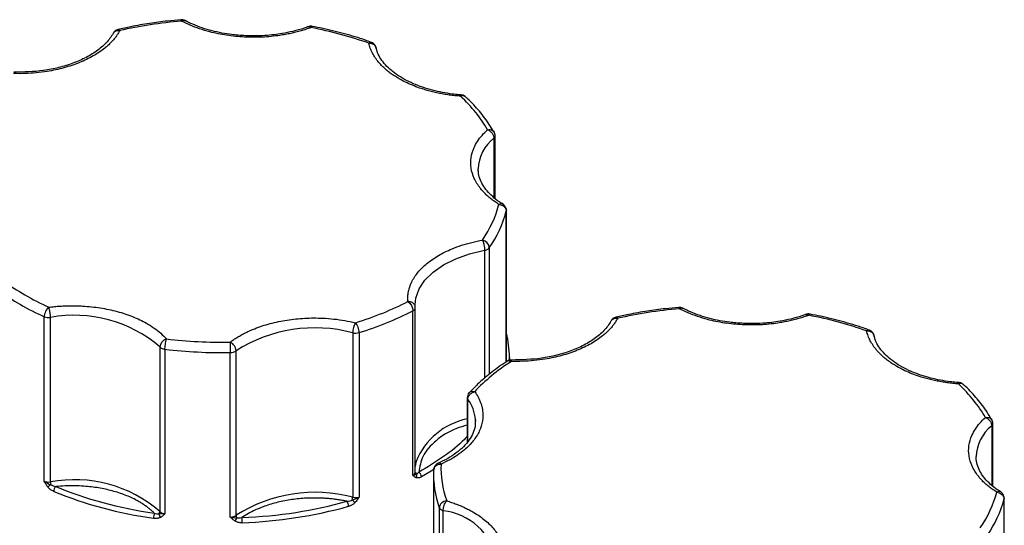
# Model space of a CAD drawing. Header units: inches. Extents: x 0.5 to 22.6, y 0.5 to 16.5.
# Tile 19 of 20: x 19.221 to 20.543, y 14.455 to 15.133. Entities that reach past the tile are written whole.
import ezdxf

# ---------------------------------------------------------------- set-up
doc = ezdxf.new("R2010")
doc.units = ezdxf.units.IN
doc.header["$LTSCALE"] = 2
doc.header["$MEASUREMENT"] = 0

msp = doc.modelspace()

# ---------------------------------------------------------------- linework, layer by layer
for p, q in [((19.8579, 14.9739), (19.8579, 14.8942)), ((19.8595, 14.893), (19.8595, 14.977)), ((19.837, 14.9302), (19.8369, 14.9326)), ((19.8746, 14.6738), (19.8746, 14.876)), ((19.8747, 14.6739), (19.8747, 14.8768)), ((19.8455, 14.8235), (19.8455, 14.6519)), ((19.8518, 14.8269), (19.8518, 14.6574)), ((19.7525, 14.7469), (19.7524, 14.7505)), ((19.7492, 14.5218), (19.7492, 14.7423)), ((19.7525, 14.7469), (19.7525, 14.7466)), ((19.7525, 14.5261), (19.7525, 14.7466)), ((19.2544, 14.514), (19.2544, 14.7345)), ((19.2628, 14.5129), (19.2628, 14.7334)), ((19.6684, 14.7129), (19.6684, 14.4924)), ((19.677, 14.7131), (19.677, 14.4927)), ((19.4097, 14.6938), (19.4097, 14.4734)), ((19.4165, 14.6908), (19.4165, 14.4704)), ((19.5042, 14.4659), (19.5042, 14.6864)), ((19.5119, 14.4682), (19.5119, 14.6887)), ((19.8787, 14.6759), (19.8787, 14.6799)), ((19.8222, 14.6259), (19.8222, 14.5661)), ((19.823, 14.567), (19.823, 14.6237)), ((19.8332, 14.5964), (19.8332, 14.5942)), ((20.5277, 14.5072), (20.5277, 14.5913)), ((20.5261, 14.5882), (20.5261, 14.5085)), ((20.5052, 14.5445), (20.5051, 14.5468)), ((19.7769, 14.5228), (19.7769, 14.1799)), ((20.5428, 14.2697), (20.5428, 14.4902)), ((20.5429, 14.2706), (20.5429, 14.4911)), ((19.7848, 14.2578), (19.7848, 14.4783)), ((19.79, 14.2538), (19.79, 14.4743))]:
    msp.add_line(p, q)
at = {"flags": 128}
for points in [[(19.8747, 14.8768), (19.8747, 14.8766), (19.8746, 14.876)], [(19.7524, 14.7505), (19.7533, 14.7594), (19.7576, 14.7717), (19.7654, 14.7835), (19.7763, 14.7943), (19.7902, 14.804), (19.8067, 14.8122), (19.8253, 14.8188), (19.8455, 14.8235)], [(19.8787, 14.6799), (19.8787, 14.6779), (19.8786, 14.6746)], [(19.7536, 14.5404), (19.7533, 14.539), (19.7525, 14.5337)], [(19.7786, 14.5304), (19.7739, 14.5275), (19.7608, 14.5199)], [(20.5429, 14.491), (20.5429, 14.4909), (20.5428, 14.4902)]]:
    msp.add_lwpolyline(points, dxfattribs=at)
for centre, radius, start, end in [((19.8924, 14.9304), 0.0556, 128.4223, 177.7121), ((19.8553, 14.9772), 0.00421, 308.5087, 357.4304), ((19.7241, 14.916), 0.1557, 325.0895, 345.1136), ((19.8444, 14.8331), 0.0097, 276.4793, 319.8956), ((19.4036, 15.0647), 0.3624, 234.3111, 245.6943), ((19.2951, 14.5609), 0.1755, 49.256, 100.611), ((19.5417, 15.1517), 0.459, 287.1489, 296.8704), ((19.7473, 14.7472), 0.00522, 290.4646, 353.689), ((19.2606, 14.7491), 0.0159, 246.9599, 278.0107), ((19.6178, 14.5221), 0.1974, 75.141, 122.4451), ((19.6723, 14.729), 0.0166, 256.6265, 286.6907), ((19.7477, 14.6798), 0.1311, 0.0768, 14.2924), ((19.4151, 14.6988), 0.00735, 222.6419, 240.7341), ((19.4179, 14.7041), 0.0134, 241.3079, 264.1813), ((19.4936, 15.3465), 0.6602, 263.2951, 270.9222), ((19.5045, 14.6998), 0.0134, 269.0358, 303.9182), ((19.8259, 14.626), 0.00376, 180.945, 217.4259), ((19.7834, 14.5933), 0.0498, 3.5015, 37.4895), ((19.8405, 14.5056), 0.0936, 101.2675, 158.1605), ((20.5235, 14.5914), 0.00421, 308.5087, 357.4304), ((20.5606, 14.5446), 0.0556, 128.4223, 177.7121), ((19.7473, 14.5267), 0.00522, 290.4646, 353.689), ((19.7562, 14.5265), 0.00366, 185.6152, 232.804), ((19.7487, 14.5212), 0.00574, 331.6604, 24.4093), ((19.753, 14.5195), 0.00781, 2.4706, 56.2904), ((19.9091, 14.523), 0.1322, 177.4493, 199.7861), ((19.2606, 14.5286), 0.0159, 246.9599, 278.0107), ((19.2951, 14.3404), 0.1755, 49.256, 100.611), ((19.2874, 14.5132), 0.0245, 180.6025, 189.243), ((19.326, 14.4291), 0.1019, 128.1341, 130.9243), ((19.2761, 14.5), 0.009, 132.2532, 178.4536), ((19.4753, 15.0068), 0.5476, 247.6562, 262.2108), ((19.6178, 14.3016), 0.1974, 75.141, 122.4451), ((19.6513, 14.4802), 0.0116, 0.6428, 35.7943), ((19.6546, 14.4927), 0.0138, 343.6589, 358.936), ((19.722, 14.5414), 0.0755, 224.2139, 228.0908), ((19.6723, 14.5086), 0.0166, 256.6265, 286.6907), ((20.3924, 14.5302), 0.1557, 325.0895, 345.1136), ((19.4215, 14.4642), 0.0204, 160.2414, 179.9206), ((19.4044, 14.4736), 0.0053, 319.1965, 357.7484), ((19.4173, 14.4814), 0.0111, 226.5503, 266.2341), ((19.4976, 15.0761), 0.6183, 272.0834, 285.5027), ((19.7901, 14.4805), 0.00584, 202.9787, 242.992), ((19.7932, 14.4854), 0.0116, 240.4659, 253.794), ((19.7807, 14.3921), 0.0827, 12.0928, 83.5527), ((19.4176, 14.4713), 0.00927, 187.4178, 219.8783), ((19.5045, 14.4793), 0.0134, 269.0358, 303.9182), ((19.5016, 14.4685), 0.0121, 317.4555, 342.3992), ((19.5181, 14.4684), 0.00622, 182.1351, 215.4476), ((19.4495, 14.4582), 0.0706, 359.9897, 5.6487)]:
    msp.add_arc(centre, radius, start, end)
for points, knots in [([(19.4379, 15.1326), (19.4319, 15.1321), (19.4177, 15.1308), (19.3952, 15.1277), (19.3731, 15.1239), (19.3593, 15.1208), (19.3537, 15.1195)], [0, 0, 0, 0, 0.208943, 0.492283, 0.794975, 1, 1, 1, 1]), ([(19.4434, 15.1315), (19.4434, 15.1315), (19.4426, 15.1321), (19.4407, 15.1327), (19.4388, 15.1326), (19.4379, 15.1326)], [0, 0, 0, 0, 0.011303, 0.530757, 1, 1, 1, 1]), ([(19.4387, 15.1309), (19.4385, 15.1316), (19.4382, 15.1326), (19.438, 15.1325), (19.4379, 15.1325)], [0, 0, 0, 0, 0.644276, 1, 1, 1, 1]), ([(19.4387, 15.1309), (19.4396, 15.1313), (19.4414, 15.1322), (19.4428, 15.1317), (19.4435, 15.1315)], [0, 0, 0, 0, 0.506202, 1, 1, 1, 1]), ([(19.5353, 15.1109), (19.5284, 15.1111), (19.5186, 15.1113), (19.5045, 15.1129), (19.4928, 15.1147), (19.4794, 15.1177), (19.4662, 15.1216), (19.454, 15.1262), (19.4468, 15.1299), (19.4435, 15.1316)], [0, 0, 0, 0, 0.2049986, 0.2878708, 0.4244213, 0.5644909, 0.7128618, 0.8654814, 1, 1, 1, 1]), ([(19.3537, 15.1195), (19.3528, 15.1193), (19.3507, 15.1187), (19.3484, 15.1168), (19.3475, 15.1151), (19.3472, 15.1145)], [0, 0, 0, 0, 0.322244, 0.762433, 1, 1, 1, 1]), ([(19.348, 15.1157), (19.3484, 15.1161), (19.3493, 15.1173), (19.3522, 15.1183), (19.3547, 15.1182), (19.3559, 15.1181)], [0, 0, 0, 0, 0.212818, 0.606409, 1, 1, 1, 1]), ([(19.3538, 15.1195), (19.354, 15.1195), (19.3546, 15.1197), (19.3554, 15.1187), (19.3559, 15.1181)], [0, 0, 0, 0, 0.378564, 1, 1, 1, 1]), ([(19.6123, 15.1221), (19.6102, 15.1213), (19.6058, 15.1198), (19.5991, 15.1177), (19.5923, 15.1159), (19.5852, 15.1142), (19.5781, 15.1128), (19.5655, 15.1107), (19.547, 15.1089), (19.5229, 15.109), (19.499, 15.1114), (19.4791, 15.1155), (19.4629, 15.1203), (19.4502, 15.1251), (19.4426, 15.129), (19.4387, 15.1309)], [0, 0, 0, 0, 0.0407122, 0.0811988, 0.1215751, 0.1619575, 0.2024623, 0.2432047, 0.371568, 0.5000423, 0.6284057, 0.75688, 0.838051, 0.9187806, 1, 1, 1, 1]), ([(19.6087, 15.1234), (19.6069, 15.1227), (19.6005, 15.1202), (19.5887, 15.117), (19.5752, 15.1142), (19.5625, 15.1124), (19.5496, 15.1112), (19.5404, 15.111), (19.5353, 15.1109)], [0, 0, 0, 0, 0.086771, 0.300224, 0.500097, 0.644681, 0.805085, 1, 1, 1, 1]), ([(19.6088, 15.1232), (19.6092, 15.1233), (19.6103, 15.1236), (19.6116, 15.1226), (19.6123, 15.1221)], [0, 0, 0, 0, 0.456664, 1, 1, 1, 1]), ([(19.6142, 15.1237), (19.6142, 15.1238), (19.6131, 15.1241), (19.6112, 15.1241), (19.6095, 15.1234), (19.6089, 15.1232)], [0, 0, 0, 0, 0.013464, 0.61606, 1, 1, 1, 1]), ([(19.6141, 15.1236), (19.6139, 15.1236), (19.6134, 15.1238), (19.6127, 15.1228), (19.6123, 15.1221)], [0, 0, 0, 0, 0.3624258, 1, 1, 1, 1]), ([(19.6932, 15.1023), (19.6906, 15.1033), (19.6792, 15.1076), (19.6576, 15.1138), (19.6337, 15.12), (19.6189, 15.1227), (19.6141, 15.1236)], [0, 0, 0, 0, 0.105795, 0.468305, 0.825708, 1, 1, 1, 1]), ([(19.3559, 15.1181), (19.3551, 15.1167), (19.3535, 15.1139), (19.3507, 15.1098), (19.3475, 15.1058), (19.3439, 15.102), (19.34, 15.0982), (19.3327, 15.092), (19.3206, 15.0838), (19.302, 15.0748), (19.2811, 15.0678), (19.2612, 15.0635), (19.2435, 15.0613), (19.2284, 15.0602), (19.2182, 15.0603), (19.2132, 15.0604)], [0, 0, 0, 0, 0.040712, 0.081199, 0.121575, 0.161957, 0.202462, 0.243205, 0.371568, 0.500042, 0.628406, 0.75688, 0.838051, 0.918781, 1, 1, 1, 1]), ([(19.3479, 15.1158), (19.3452, 15.1115), (19.3398, 15.103), (19.3268, 15.0916), (19.3113, 15.0819), (19.2934, 15.0741), (19.2741, 15.0682), (19.2477, 15.0629), (19.227, 15.0624), (19.2135, 15.0622)], [0, 0, 0, 0, 0.137754, 0.271976, 0.402628, 0.529665, 0.653037, 0.772693, 1, 1, 1, 1]), ([(19.3471, 15.1146), (19.3471, 15.1146), (19.3472, 15.1151), (19.3476, 15.1154), (19.348, 15.1157)], [0, 0, 0, 0, 0.015653, 1, 1, 1, 1]), ([(19.69, 15.1012), (19.6907, 15.1017), (19.6919, 15.1027), (19.6928, 15.1024), (19.6932, 15.1023)], [0, 0, 0, 0, 0.5855701, 1, 1, 1, 1]), ([(19.7306, 15.0535), (19.7288, 15.0546), (19.7252, 15.0567), (19.7201, 15.0602), (19.7154, 15.0638), (19.711, 15.0675), (19.707, 15.0714), (19.7028, 15.076), (19.6986, 15.0815), (19.6947, 15.0879), (19.6918, 15.0945), (19.6906, 15.0989), (19.69, 15.1012)], [0, 0, 0, 0, 0.083729, 0.166966, 0.249962, 0.332971, 0.416246, 0.500037, 0.625413, 0.749962, 0.87454, 1, 1, 1, 1]), ([(19.6987, 15.098), (19.6979, 15.0991), (19.6968, 15.1006), (19.6948, 15.1019), (19.6938, 15.1022), (19.6933, 15.1023)], [0, 0, 0, 0, 0.545969, 0.797714, 1, 1, 1, 1]), ([(19.6998, 15.0951), (19.6997, 15.0953), (19.6996, 15.0963), (19.6991, 15.0972), (19.6987, 15.098)], [0, 0, 0, 0, 0.1498367, 1, 1, 1, 1]), ([(19.814, 15.032), (19.8129, 15.032), (19.8089, 15.0322), (19.8006, 15.0332), (19.7888, 15.035), (19.7754, 15.038), (19.7622, 15.0419), (19.7495, 15.0468), (19.7377, 15.0526), (19.7271, 15.0591), (19.718, 15.0663), (19.7105, 15.074), (19.7047, 15.0822), (19.7012, 15.0893), (19.7004, 15.0936), (19.7001, 15.0952)], [0, 0, 0, 0, 0.019087, 0.066386, 0.144323, 0.224269, 0.308952, 0.396061, 0.484706, 0.574306, 0.664695, 0.756138, 0.849516, 0.946762, 1, 1, 1, 1]), ([(19.8132, 15.0301), (19.8107, 15.0303), (19.8055, 15.0307), (19.7978, 15.0316), (19.7903, 15.0328), (19.7829, 15.0342), (19.7757, 15.0359), (19.7673, 15.0381), (19.7582, 15.041), (19.7484, 15.0447), (19.7391, 15.0488), (19.7334, 15.0519), (19.7306, 15.0535)], [0, 0, 0, 0, 0.083729, 0.166966, 0.249962, 0.332971, 0.416246, 0.500037, 0.625413, 0.749962, 0.87454, 1, 1, 1, 1]), ([(19.814, 15.0317), (19.8139, 15.0317), (19.8137, 15.0318), (19.8134, 15.0307), (19.8132, 15.0301)], [0, 0, 0, 0, 0.384806, 1, 1, 1, 1]), ([(19.8199, 15.0291), (19.8197, 15.0293), (19.8189, 15.0303), (19.8165, 15.0308), (19.8143, 15.0303), (19.8132, 15.0301)], [0, 0, 0, 0, 0.150025, 0.575012, 1, 1, 1, 1]), ([(19.82, 15.0291), (19.8198, 15.0293), (19.8192, 15.03), (19.8175, 15.0309), (19.8157, 15.0318), (19.8143, 15.0317), (19.814, 15.0317)], [0, 0, 0, 0, 0.138556, 0.3988, 0.835264, 1, 1, 1, 1]), ([(19.8578, 14.9819), (19.8559, 14.9854), (19.8505, 14.995), (19.8386, 15.01), (19.8278, 15.0222), (19.8209, 15.0283), (19.8199, 15.0291)], [0, 0, 0, 0, 0.207432, 0.576064, 0.944809, 1, 1, 1, 1]), ([(19.8647, 14.885), (19.863, 14.8861), (19.8596, 14.8883), (19.8549, 14.8917), (19.8506, 14.8953), (19.8465, 14.899), (19.8429, 14.9028), (19.8372, 14.9096), (19.8309, 14.9198), (19.8268, 14.9335), (19.8267, 14.9475), (19.8302, 14.9596), (19.8357, 14.9696), (19.8417, 14.9777), (19.8469, 14.9827), (19.8495, 14.9852)], [0, 0, 0, 0, 0.040712, 0.081199, 0.121575, 0.161957, 0.202462, 0.243205, 0.371568, 0.500042, 0.628406, 0.75688, 0.838051, 0.918781, 1, 1, 1, 1]), ([(19.8495, 14.9852), (19.8507, 14.9853), (19.8532, 14.9855), (19.8564, 14.9843), (19.8575, 14.9827), (19.8581, 14.982)], [0, 0, 0, 0, 0.340707, 0.681414, 1, 1, 1, 1]), ([(19.8495, 14.9852), (19.85, 14.985), (19.8511, 14.9845), (19.8525, 14.9835), (19.8537, 14.9825), (19.8547, 14.9816), (19.856, 14.9799), (19.8575, 14.9772), (19.8578, 14.975), (19.8579, 14.9739)], [0, 0, 0, 0, 0.1260255, 0.23919, 0.3394345, 0.4267866, 0.5013303, 0.7576828, 1, 1, 1, 1]), ([(19.8595, 14.977), (19.8595, 14.977), (19.8596, 14.9779), (19.8592, 14.9797), (19.8585, 14.9812), (19.8581, 14.982)], [0, 0, 0, 0, 0.025984, 0.501379, 1, 1, 1, 1]), ([(19.8702, 14.8854), (19.8685, 14.8863), (19.8633, 14.8895), (19.8561, 14.8954), (19.8485, 14.9031), (19.8427, 14.9113), (19.8388, 14.9199), (19.8369, 14.9264), (19.8371, 14.93), (19.8372, 14.9306)], [0, 0, 0, 0, 0.074534, 0.242459, 0.412341, 0.585818, 0.766481, 0.960907, 1, 1, 1, 1]), ([(19.87, 14.8853), (19.8699, 14.8853), (19.8694, 14.8859), (19.8675, 14.8861), (19.8656, 14.8853), (19.8647, 14.885)], [0, 0, 0, 0, 0.026439, 0.51322, 1, 1, 1, 1]), ([(19.8733, 14.8818), (19.8726, 14.8829), (19.8716, 14.8842), (19.8702, 14.8851), (19.87, 14.8853)], [0, 0, 0, 0, 0.790701, 1, 1, 1, 1]), ([(19.8747, 14.8768), (19.8747, 14.8768), (19.8748, 14.8777), (19.8744, 14.8795), (19.8737, 14.881), (19.8733, 14.8818)], [0, 0, 0, 0, 0.024386, 0.500561, 1, 1, 1, 1]), ([(19.7425, 14.7548), (19.7424, 14.7562), (19.7423, 14.7592), (19.7426, 14.7635), (19.7432, 14.7679), (19.7443, 14.7722), (19.7457, 14.7765), (19.7489, 14.7839), (19.7554, 14.794), (19.7676, 14.806), (19.783, 14.8168), (19.7992, 14.8247), (19.8145, 14.8303), (19.8281, 14.8343), (19.8377, 14.8362), (19.8425, 14.8372)], [0, 0, 0, 0, 0.040712, 0.081199, 0.121575, 0.161957, 0.202462, 0.243205, 0.371568, 0.500042, 0.628406, 0.75688, 0.838051, 0.918781, 1, 1, 1, 1]), ([(19.8425, 14.8372), (19.8427, 14.8368), (19.8431, 14.836), (19.8436, 14.8346), (19.844, 14.8333), (19.8443, 14.832), (19.8448, 14.83), (19.8453, 14.8269), (19.8454, 14.8246), (19.8455, 14.8235)], [0, 0, 0, 0, 0.127074, 0.240811, 0.340983, 0.427706, 0.501333, 0.759176, 1, 1, 1, 1]), ([(19.2606, 14.7472), (19.2631, 14.7475), (19.2681, 14.7481), (19.2756, 14.7487), (19.2831, 14.7491), (19.2907, 14.7492), (19.2983, 14.7491), (19.3114, 14.7486), (19.3298, 14.7466), (19.3524, 14.7418), (19.3734, 14.7349), (19.3898, 14.7271), (19.402, 14.7194), (19.4112, 14.7123), (19.4161, 14.7072), (19.4185, 14.7046)], [0, 0, 0, 0, 0.040712, 0.081199, 0.121575, 0.161957, 0.202462, 0.243205, 0.371568, 0.500042, 0.628406, 0.75688, 0.838051, 0.918781, 1, 1, 1, 1]), ([(19.7525, 14.7469), (19.7525, 14.7474), (19.7524, 14.7484), (19.7519, 14.7498), (19.751, 14.7513), (19.7497, 14.7525), (19.7481, 14.7536), (19.7464, 14.7543), (19.7445, 14.7547), (19.7433, 14.7547), (19.7425, 14.7548)], [0, 0, 0, 0, 0.116441, 0.234491, 0.360904, 0.500015, 0.620352, 0.760008, 0.859428, 1, 1, 1, 1]), ([(19.2606, 14.7472), (19.259, 14.746), (19.2574, 14.7439), (19.2551, 14.7392), (19.2544, 14.7366), (19.2544, 14.7345)], [0, 0, 0, 0, 0.5, 0.5, 1, 1, 1, 1]), ([(19.2628, 14.7334), (19.2628, 14.7339), (19.2628, 14.735), (19.2627, 14.7368), (19.2625, 14.7388), (19.2621, 14.7412), (19.2616, 14.7444), (19.261, 14.7461), (19.2606, 14.7472)], [0, 0, 0, 0, 0.11953, 0.241123, 0.367647, 0.501341, 0.708539, 1, 1, 1, 1]), ([(20.1061, 14.7468), (20.1001, 14.7463), (20.0859, 14.7451), (20.0634, 14.7419), (20.0413, 14.7382), (20.0275, 14.735), (20.022, 14.7338)], [0, 0, 0, 0, 0.208943, 0.492283, 0.794975, 1, 1, 1, 1]), ([(20.1116, 14.7458), (20.1116, 14.7458), (20.1108, 14.7463), (20.1089, 14.7469), (20.107, 14.7469), (20.1061, 14.7468)], [0, 0, 0, 0, 0.011303, 0.530757, 1, 1, 1, 1]), ([(20.1069, 14.7451), (20.1067, 14.7458), (20.1064, 14.7469), (20.1062, 14.7468), (20.1061, 14.7467)], [0, 0, 0, 0, 0.644276, 1, 1, 1, 1]), ([(20.1069, 14.7451), (20.1078, 14.7456), (20.1096, 14.7465), (20.111, 14.746), (20.1117, 14.7457)], [0, 0, 0, 0, 0.506202, 1, 1, 1, 1]), ([(20.2805, 14.7364), (20.2784, 14.7356), (20.2741, 14.734), (20.2673, 14.732), (20.2605, 14.7301), (20.2535, 14.7285), (20.2463, 14.7271), (20.2337, 14.725), (20.2153, 14.7232), (20.1911, 14.7233), (20.1673, 14.7256), (20.1473, 14.7297), (20.1312, 14.7346), (20.1184, 14.7394), (20.1108, 14.7432), (20.1069, 14.7451)], [0, 0, 0, 0, 0.0407122, 0.0811988, 0.1215751, 0.1619575, 0.2024623, 0.2432047, 0.371568, 0.5000423, 0.6284057, 0.75688, 0.838051, 0.9187806, 1, 1, 1, 1]), ([(20.2036, 14.7252), (20.1966, 14.7253), (20.1869, 14.7256), (20.1727, 14.7271), (20.161, 14.7289), (20.1476, 14.7319), (20.1344, 14.7358), (20.1222, 14.7405), (20.115, 14.7441), (20.1117, 14.7458)], [0, 0, 0, 0, 0.204999, 0.287871, 0.424421, 0.564491, 0.712862, 0.865481, 1, 1, 1, 1]), ([(20.2769, 14.7377), (20.2751, 14.737), (20.2687, 14.7345), (20.257, 14.7313), (20.2434, 14.7284), (20.2307, 14.7266), (20.2179, 14.7254), (20.2086, 14.7252), (20.2036, 14.7252)], [0, 0, 0, 0, 0.086771, 0.300224, 0.500097, 0.644681, 0.805085, 1, 1, 1, 1]), ([(20.277, 14.7374), (20.2775, 14.7376), (20.2785, 14.7379), (20.2798, 14.7369), (20.2805, 14.7364)], [0, 0, 0, 0, 0.456664, 1, 1, 1, 1]), ([(20.2824, 14.738), (20.2824, 14.738), (20.2814, 14.7384), (20.2794, 14.7383), (20.2778, 14.7377), (20.2771, 14.7374)], [0, 0, 0, 0, 0.013464, 0.61606, 1, 1, 1, 1]), ([(20.2823, 14.7378), (20.2821, 14.7379), (20.2816, 14.738), (20.281, 14.737), (20.2805, 14.7364)], [0, 0, 0, 0, 0.362426, 1, 1, 1, 1]), ([(20.3614, 14.7166), (20.3589, 14.7175), (20.3474, 14.7218), (20.3258, 14.7281), (20.3019, 14.7342), (20.2872, 14.7369), (20.2823, 14.7378)], [0, 0, 0, 0, 0.105795, 0.468305, 0.825708, 1, 1, 1, 1]), ([(19.504, 14.7003), (19.5055, 14.7015), (19.5087, 14.7038), (19.5138, 14.707), (19.5191, 14.7101), (19.5247, 14.7131), (19.5307, 14.7158), (19.5413, 14.7203), (19.5575, 14.7256), (19.5803, 14.7303), (19.604, 14.7328), (19.6253, 14.7329), (19.6433, 14.7315), (19.6581, 14.7295), (19.6675, 14.7274), (19.6723, 14.7264)], [0, 0, 0, 0, 0.040712, 0.081199, 0.121575, 0.161957, 0.202462, 0.243205, 0.371568, 0.500042, 0.628406, 0.75688, 0.838051, 0.918781, 1, 1, 1, 1]), ([(19.6723, 14.7264), (19.6721, 14.726), (19.6717, 14.7255), (19.6707, 14.7236), (19.6695, 14.7205), (19.6688, 14.7169), (19.6685, 14.7144), (19.6684, 14.7134), (19.6684, 14.7129)], [0, 0, 0, 0, 0.111803, 0.190688, 0.499452, 0.759073, 0.885608, 1, 1, 1, 1]), ([(19.677, 14.7131), (19.677, 14.7153), (19.6765, 14.7179), (19.6748, 14.7229), (19.6735, 14.725), (19.6723, 14.7264)], [0, 0, 0, 0, 0.5, 0.5, 1, 1, 1, 1]), ([(20.0241, 14.7323), (20.0233, 14.7309), (20.0217, 14.7281), (20.0189, 14.7241), (20.0157, 14.7201), (20.0121, 14.7162), (20.0082, 14.7125), (20.0009, 14.7062), (19.9888, 14.698), (19.9702, 14.6891), (19.9493, 14.682), (19.9294, 14.6778), (19.9117, 14.6755), (19.8966, 14.6745), (19.8864, 14.6746), (19.8814, 14.6746)], [0, 0, 0, 0, 0.040712, 0.081199, 0.121575, 0.161957, 0.202462, 0.243205, 0.371568, 0.500042, 0.628406, 0.75688, 0.838051, 0.918781, 1, 1, 1, 1]), ([(20.0161, 14.73), (20.0134, 14.7257), (20.008, 14.7172), (19.995, 14.7059), (19.9795, 14.6962), (19.9616, 14.6883), (19.9423, 14.6825), (19.9159, 14.6771), (19.8952, 14.6767), (19.8817, 14.6764)], [0, 0, 0, 0, 0.137754, 0.271976, 0.402628, 0.529665, 0.653037, 0.772693, 1, 1, 1, 1]), ([(20.0153, 14.7288), (20.0153, 14.7288), (20.0154, 14.7293), (20.0158, 14.7296), (20.0162, 14.7299)], [0, 0, 0, 0, 0.015653, 1, 1, 1, 1]), ([(20.0219, 14.7338), (20.021, 14.7335), (20.0189, 14.733), (20.0166, 14.7311), (20.0157, 14.7294), (20.0154, 14.7288)], [0, 0, 0, 0, 0.322244, 0.762433, 1, 1, 1, 1]), ([(20.0162, 14.7299), (20.0166, 14.7303), (20.0176, 14.7316), (20.0204, 14.7326), (20.0229, 14.7324), (20.0241, 14.7323)], [0, 0, 0, 0, 0.212818, 0.606409, 1, 1, 1, 1]), ([(20.022, 14.7337), (20.0222, 14.7338), (20.0228, 14.7339), (20.0236, 14.7329), (20.0241, 14.7323)], [0, 0, 0, 0, 0.378564, 1, 1, 1, 1]), ([(20.3582, 14.7154), (20.3589, 14.716), (20.3601, 14.7169), (20.3611, 14.7167), (20.3614, 14.7166)], [0, 0, 0, 0, 0.58557, 1, 1, 1, 1]), ([(20.3988, 14.6677), (20.397, 14.6688), (20.3934, 14.671), (20.3883, 14.6744), (20.3836, 14.678), (20.3793, 14.6817), (20.3753, 14.6856), (20.371, 14.6903), (20.3668, 14.6958), (20.363, 14.7022), (20.36, 14.7087), (20.3588, 14.7132), (20.3582, 14.7154)], [0, 0, 0, 0, 0.083729, 0.166966, 0.249962, 0.332971, 0.416246, 0.500037, 0.625413, 0.749962, 0.87454, 1, 1, 1, 1]), ([(20.3669, 14.7123), (20.3661, 14.7133), (20.365, 14.7148), (20.363, 14.7161), (20.362, 14.7164), (20.3616, 14.7166)], [0, 0, 0, 0, 0.545969, 0.797714, 1, 1, 1, 1]), ([(20.368, 14.7094), (20.368, 14.7095), (20.3678, 14.7106), (20.3673, 14.7115), (20.3669, 14.7123)], [0, 0, 0, 0, 0.149837, 1, 1, 1, 1]), ([(20.4822, 14.6462), (20.4811, 14.6463), (20.4772, 14.6464), (20.4688, 14.6475), (20.457, 14.6492), (20.4436, 14.6522), (20.4304, 14.6561), (20.4177, 14.661), (20.4059, 14.6668), (20.3953, 14.6734), (20.3862, 14.6805), (20.3787, 14.6882), (20.373, 14.6964), (20.3694, 14.7035), (20.3686, 14.7079), (20.3683, 14.7094)], [0, 0, 0, 0, 0.019087, 0.066386, 0.144323, 0.224269, 0.308952, 0.396061, 0.484706, 0.574306, 0.664695, 0.756138, 0.849516, 0.946762, 1, 1, 1, 1]), ([(19.5119, 14.6887), (19.5119, 14.6892), (19.5118, 14.6903), (19.5114, 14.692), (19.5107, 14.6937), (19.5094, 14.6958), (19.5073, 14.6984), (19.5052, 14.6996), (19.504, 14.7003)], [0, 0, 0, 0, 0.12018, 0.243699, 0.370706, 0.501329, 0.711213, 1, 1, 1, 1]), ([(19.876, 14.6747), (19.8747, 14.6739), (19.8664, 14.6688), (19.8529, 14.6585), (19.8371, 14.6454), (19.8286, 14.6364), (19.8251, 14.6327)], [0, 0, 0, 0, 0.066252, 0.408864, 0.753235, 1, 1, 1, 1]), ([(19.8816, 14.6763), (19.8811, 14.6763), (19.8793, 14.6764), (19.8773, 14.6758), (19.8762, 14.6749), (19.876, 14.6747)], [0, 0, 0, 0, 0.283172, 0.874431, 1, 1, 1, 1]), ([(19.8814, 14.6746), (19.8804, 14.675), (19.8785, 14.6757), (19.8766, 14.6755), (19.876, 14.6749), (19.876, 14.6748)], [0, 0, 0, 0, 0.486543, 0.973086, 1, 1, 1, 1]), ([(19.8814, 14.6746), (19.8814, 14.6753), (19.8815, 14.6765), (19.8816, 14.6763), (19.8817, 14.6763)], [0, 0, 0, 0, 0.548727, 1, 1, 1, 1]), ([(20.4815, 14.6443), (20.4789, 14.6445), (20.4737, 14.6449), (20.4661, 14.6459), (20.4585, 14.6471), (20.4511, 14.6485), (20.4439, 14.6501), (20.4356, 14.6523), (20.4264, 14.6552), (20.4166, 14.6589), (20.4073, 14.663), (20.4017, 14.6662), (20.3988, 14.6677)], [0, 0, 0, 0, 0.0837287, 0.1669656, 0.249962, 0.332971, 0.4162458, 0.5000372, 0.6254126, 0.749962, 0.8745399, 1, 1, 1, 1]), ([(20.4822, 14.6459), (20.4821, 14.646), (20.4819, 14.6461), (20.4816, 14.645), (20.4815, 14.6443)], [0, 0, 0, 0, 0.384806, 1, 1, 1, 1]), ([(20.4881, 14.6433), (20.4879, 14.6436), (20.4872, 14.6445), (20.4848, 14.6451), (20.4826, 14.6446), (20.4815, 14.6443)], [0, 0, 0, 0, 0.150025, 0.575012, 1, 1, 1, 1]), ([(20.4882, 14.6433), (20.488, 14.6436), (20.4875, 14.6443), (20.4858, 14.6452), (20.4839, 14.646), (20.4826, 14.646), (20.4822, 14.646)], [0, 0, 0, 0, 0.138556, 0.3988, 0.835264, 1, 1, 1, 1]), ([(20.526, 14.5962), (20.5241, 14.5997), (20.5187, 14.6093), (20.5068, 14.6242), (20.4961, 14.6365), (20.4891, 14.6426), (20.4882, 14.6434)], [0, 0, 0, 0, 0.2074319, 0.5760636, 0.9448092, 1, 1, 1, 1]), ([(19.8322, 14.6341), (19.8331, 14.6327), (19.835, 14.63), (19.8374, 14.6258), (19.8393, 14.6216), (19.8409, 14.6173), (19.8421, 14.613), (19.8434, 14.6055), (19.8433, 14.5947), (19.839, 14.5809), (19.8308, 14.5678), (19.8204, 14.5571), (19.8093, 14.5488), (19.7989, 14.5424), (19.791, 14.5387), (19.7871, 14.5369)], [0, 0, 0, 0, 0.040712, 0.081199, 0.121575, 0.161957, 0.202462, 0.243205, 0.371568, 0.500042, 0.628406, 0.75688, 0.838051, 0.918781, 1, 1, 1, 1]), ([(19.825, 14.6327), (19.8248, 14.6325), (19.8237, 14.6317), (19.8226, 14.6293), (19.8223, 14.627), (19.8222, 14.6259)], [0, 0, 0, 0, 0.085775, 0.558375, 1, 1, 1, 1]), ([(19.823, 14.6237), (19.823, 14.6242), (19.8231, 14.6252), (19.8237, 14.6274), (19.8256, 14.6304), (19.8283, 14.6325), (19.8306, 14.6336), (19.8316, 14.6339), (19.8322, 14.6341)], [0, 0, 0, 0, 0.114329, 0.240841, 0.50037, 0.795124, 0.879745, 1, 1, 1, 1]), ([(19.825, 14.6326), (19.8253, 14.633), (19.8262, 14.6341), (19.8288, 14.6347), (19.831, 14.6343), (19.8322, 14.6341)], [0, 0, 0, 0, 0.195552, 0.597776, 1, 1, 1, 1]), ([(19.833, 14.596), (19.833, 14.5933), (19.8331, 14.5873), (19.8302, 14.5782), (19.8249, 14.5688), (19.8174, 14.56), (19.8077, 14.5517), (19.7964, 14.5442), (19.7875, 14.54), (19.783, 14.5379)], [0, 0, 0, 0, 0.133133, 0.28988, 0.437868, 0.581379, 0.722904, 0.863262, 1, 1, 1, 1]), ([(20.5329, 14.4992), (20.5312, 14.5003), (20.5278, 14.5025), (20.5231, 14.506), (20.5188, 14.5095), (20.5148, 14.5132), (20.5111, 14.5171), (20.5054, 14.5239), (20.4991, 14.534), (20.495, 14.5478), (20.4949, 14.5618), (20.4984, 14.5738), (20.5039, 14.5838), (20.5099, 14.5919), (20.5151, 14.5969), (20.5177, 14.5994)], [0, 0, 0, 0, 0.040712, 0.081199, 0.121575, 0.161957, 0.202462, 0.243205, 0.371568, 0.500042, 0.628406, 0.75688, 0.838051, 0.918781, 1, 1, 1, 1]), ([(20.5177, 14.5994), (20.5189, 14.5995), (20.5214, 14.5998), (20.5246, 14.5986), (20.5258, 14.597), (20.5263, 14.5962)], [0, 0, 0, 0, 0.340707, 0.6814139, 1, 1, 1, 1]), ([(20.5177, 14.5994), (20.5183, 14.5992), (20.5193, 14.5987), (20.5207, 14.5978), (20.5219, 14.5968), (20.5229, 14.5958), (20.5243, 14.5941), (20.5258, 14.5915), (20.526, 14.5892), (20.5261, 14.5882)], [0, 0, 0, 0, 0.1260255, 0.23919, 0.3394345, 0.4267866, 0.5013303, 0.7576828, 1, 1, 1, 1]), ([(20.5277, 14.5912), (20.5277, 14.5913), (20.5278, 14.5921), (20.5274, 14.5939), (20.5267, 14.5955), (20.5264, 14.5963)], [0, 0, 0, 0, 0.025984, 0.501379, 1, 1, 1, 1]), ([(19.8222, 14.5891), (19.8173, 14.5877), (19.8006, 14.5829), (19.7791, 14.5686), (19.7607, 14.5483), (19.7585, 14.5333), (19.7574, 14.526)], [0, 0, 0, 0, 0.12212, 0.419306, 0.716492, 1, 1, 1, 1]), ([(19.8222, 14.5742), (19.8209, 14.5728), (19.8122, 14.563), (19.7911, 14.5465), (19.7686, 14.5328), (19.7574, 14.526)], [0, 0, 0, 0, 0.0771083, 0.5388181, 1, 1, 1, 1]), ([(19.7831, 14.5378), (19.7828, 14.5377), (19.7813, 14.5372), (19.7793, 14.5352), (19.7775, 14.5324), (19.7773, 14.5303), (19.7772, 14.5294)], [0, 0, 0, 0, 0.080654, 0.425917, 0.753535, 1, 1, 1, 1]), ([(19.7871, 14.5369), (19.7863, 14.5374), (19.7848, 14.5383), (19.7836, 14.538), (19.7831, 14.5378)], [0, 0, 0, 0, 0.541296, 1, 1, 1, 1]), ([(20.5384, 14.4996), (20.5368, 14.5006), (20.5315, 14.5037), (20.5243, 14.5097), (20.5167, 14.5173), (20.5109, 14.5255), (20.5071, 14.5341), (20.5052, 14.5406), (20.5054, 14.5442), (20.5054, 14.5448)], [0, 0, 0, 0, 0.074534, 0.242459, 0.412341, 0.585818, 0.766481, 0.960907, 1, 1, 1, 1]), ([(19.2593, 14.5061), (19.2589, 14.5066), (19.2579, 14.5079), (19.2567, 14.5098), (19.2555, 14.5118), (19.2548, 14.5132), (19.2544, 14.514)], [0, 0, 0, 0, 0.2361294, 0.4989929, 0.7125421, 1, 1, 1, 1]), ([(19.7538, 14.5185), (19.7534, 14.5186), (19.7525, 14.519), (19.7514, 14.5198), (19.7503, 14.5207), (19.7496, 14.5214), (19.7492, 14.5218)], [0, 0, 0, 0, 0.236129, 0.498993, 0.712542, 1, 1, 1, 1]), ([(19.7608, 14.5199), (19.7602, 14.5195), (19.7589, 14.5189), (19.757, 14.5183), (19.7553, 14.5181), (19.7543, 14.5184), (19.7538, 14.5185)], [0, 0, 0, 0, 0.2707474, 0.5232404, 0.7638719, 1, 1, 1, 1]), ([(19.2671, 14.5003), (19.2663, 14.5006), (19.2649, 14.5013), (19.2628, 14.5026), (19.2609, 14.5042), (19.2598, 14.5054), (19.2593, 14.5061)], [0, 0, 0, 0, 0.270747, 0.52324, 0.763872, 1, 1, 1, 1]), ([(19.4022, 14.4711), (19.4011, 14.4721), (19.399, 14.4742), (19.3954, 14.4772), (19.3916, 14.4801), (19.3875, 14.4829), (19.3832, 14.4856), (19.3755, 14.49), (19.3634, 14.4955), (19.346, 14.5012), (19.3274, 14.5052), (19.3102, 14.5072), (19.2952, 14.5079), (19.2825, 14.5077), (19.2742, 14.507), (19.27, 14.5067)], [0, 0, 0, 0, 0.040848, 0.081503, 0.122064, 0.162633, 0.203311, 0.244196, 0.372048, 0.500037, 0.627888, 0.755877, 0.837356, 0.918461, 1, 1, 1, 1]), ([(20.5382, 14.4995), (20.5381, 14.4995), (20.5376, 14.5002), (20.5357, 14.5003), (20.5338, 14.4996), (20.5329, 14.4992)], [0, 0, 0, 0, 0.0264391, 0.5132195, 1, 1, 1, 1]), ([(20.5415, 14.4961), (20.5408, 14.4971), (20.5399, 14.4985), (20.5385, 14.4993), (20.5382, 14.4995)], [0, 0, 0, 0, 0.790701, 1, 1, 1, 1]), ([(19.6607, 14.487), (19.6587, 14.4874), (19.6547, 14.4882), (19.6486, 14.4891), (19.6425, 14.4899), (19.6363, 14.4906), (19.63, 14.491), (19.6192, 14.4915), (19.6038, 14.4913), (19.5842, 14.4891), (19.5654, 14.4853), (19.55, 14.4805), (19.5377, 14.4754), (19.5282, 14.4706), (19.5226, 14.467), (19.5198, 14.4652)], [0, 0, 0, 0, 0.040848, 0.081503, 0.122064, 0.162633, 0.203311, 0.244196, 0.372048, 0.500037, 0.627888, 0.755877, 0.837356, 0.918461, 1, 1, 1, 1]), ([(19.6716, 14.4852), (19.6711, 14.4848), (19.6701, 14.4839), (19.6685, 14.4827), (19.6668, 14.4817), (19.6649, 14.4809), (19.6636, 14.4805), (19.6629, 14.4803)], [0, 0, 0, 0, 0.188808, 0.379511, 0.575987, 0.781785, 1, 1, 1, 1]), ([(19.677, 14.4927), (19.6766, 14.4919), (19.6758, 14.4906), (19.6745, 14.4887), (19.6731, 14.4869), (19.6721, 14.4858), (19.6716, 14.4852)], [0, 0, 0, 0, 0.291242, 0.500217, 0.762096, 1, 1, 1, 1]), ([(19.7946, 14.4876), (19.792, 14.4873), (19.7895, 14.4861), (19.7858, 14.4826), (19.7848, 14.4804), (19.7848, 14.4783)], [0, 0, 0, 0, 0.5, 0.5, 1, 1, 1, 1]), ([(19.79, 14.4743), (19.79, 14.4748), (19.79, 14.4758), (19.7903, 14.4776), (19.7907, 14.4795), (19.7913, 14.4818), (19.7927, 14.4849), (19.7938, 14.4866), (19.7946, 14.4876)], [0, 0, 0, 0, 0.11095, 0.240698, 0.354877, 0.501414, 0.697173, 1, 1, 1, 1]), ([(19.7946, 14.4876), (19.7968, 14.4869), (19.8013, 14.4855), (19.8077, 14.4832), (19.8139, 14.4807), (19.8199, 14.478), (19.8256, 14.4751), (19.835, 14.4698), (19.8469, 14.4615), (19.8589, 14.4494), (19.8673, 14.4363), (19.8711, 14.4243), (19.8719, 14.4138), (19.8711, 14.405), (19.8692, 14.3993), (19.8682, 14.3964)], [0, 0, 0, 0, 0.040712, 0.081199, 0.121575, 0.161957, 0.202462, 0.243205, 0.371568, 0.500042, 0.628406, 0.75688, 0.838051, 0.918781, 1, 1, 1, 1]), ([(20.5429, 14.491), (20.5429, 14.4911), (20.543, 14.4919), (20.5426, 14.4937), (20.5419, 14.4953), (20.5415, 14.4961)], [0, 0, 0, 0, 0.024386, 0.500561, 1, 1, 1, 1]), ([(19.4105, 14.4654), (19.4099, 14.4651), (19.4089, 14.4646), (19.4071, 14.4642), (19.4052, 14.464), (19.4032, 14.464), (19.4018, 14.4641), (19.401, 14.4642)], [0, 0, 0, 0, 0.188808, 0.379511, 0.575987, 0.781785, 1, 1, 1, 1]), ([(19.4165, 14.4704), (19.416, 14.4698), (19.4151, 14.4689), (19.4137, 14.4675), (19.4122, 14.4664), (19.411, 14.4657), (19.4105, 14.4654)], [0, 0, 0, 0, 0.291242, 0.500217, 0.762096, 1, 1, 1, 1]), ([(19.5105, 14.4603), (19.5099, 14.4607), (19.5087, 14.4615), (19.5072, 14.4628), (19.5057, 14.4643), (19.5048, 14.4653), (19.5042, 14.4659)], [0, 0, 0, 0, 0.236129, 0.498993, 0.712542, 1, 1, 1, 1]), ([(19.5201, 14.4582), (19.5192, 14.4582), (19.5174, 14.4582), (19.5148, 14.4586), (19.5125, 14.4592), (19.5111, 14.46), (19.5105, 14.4603)], [0, 0, 0, 0, 0.270747, 0.52324, 0.763872, 1, 1, 1, 1])]:
    msp.add_open_spline(points, degree=3, knots=knots)
for points in [[(19.4387, 15.1309), (19.4104, 15.1284), (19.3826, 15.1241), (19.3559, 15.1181)], [(19.69, 15.1012), (19.6656, 15.1098), (19.6395, 15.1169), (19.6123, 15.1221)], [(19.69, 15.1012), (19.6955, 15.1016), (19.6999, 15.0983), (19.6999, 15.0938)], [(19.8495, 14.9852), (19.8404, 15.0009), (19.8283, 15.0159), (19.8132, 15.0301)], [(19.8425, 14.8372), (19.853, 14.8526), (19.8605, 14.8686), (19.8647, 14.885)], [(19.8647, 14.885), (19.8701, 14.8845), (19.8746, 14.8805), (19.8746, 14.876)], [(19.8518, 14.8269), (19.8518, 14.8314), (19.8476, 14.836), (19.8425, 14.8372)], [(19.2, 14.7822), (19.2089, 14.7757), (19.2184, 14.7695), (19.2286, 14.7637)], [(19.2286, 14.7637), (19.2387, 14.7578), (19.2494, 14.7523), (19.2606, 14.7472)], [(19.6723, 14.7264), (19.6975, 14.7342), (19.7211, 14.7438), (19.7425, 14.7548)], [(19.7425, 14.7548), (19.7462, 14.7524), (19.7492, 14.7468), (19.7492, 14.7423)], [(20.1069, 14.7451), (20.0786, 14.7427), (20.0508, 14.7384), (20.0241, 14.7323)], [(20.3582, 14.7154), (20.3338, 14.7241), (20.3077, 14.7311), (20.2805, 14.7364)], [(20.3582, 14.7154), (20.3637, 14.7158), (20.3682, 14.7125), (20.3682, 14.708)], [(19.4185, 14.7046), (19.4136, 14.7032), (19.4097, 14.6983), (19.4097, 14.6938)], [(19.4165, 14.6908), (19.4165, 14.6953), (19.4174, 14.7015), (19.4185, 14.7046)], [(19.4185, 14.7046), (19.4466, 14.7013), (19.4753, 14.6999), (19.504, 14.7003)], [(19.504, 14.7003), (19.5041, 14.6971), (19.5042, 14.6909), (19.5042, 14.6864)], [(19.8814, 14.6746), (19.8623, 14.6622), (19.8458, 14.6486), (19.8322, 14.6341)], [(20.5177, 14.5994), (20.5086, 14.6151), (20.4965, 14.6302), (20.4815, 14.6443)], [(19.7771, 14.5289), (19.7771, 14.5334), (19.7816, 14.537), (19.7871, 14.5369)], [(19.7871, 14.5369), (19.7863, 14.5203), (19.7888, 14.5038), (19.7946, 14.4876)], [(19.7492, 14.5218), (19.752, 14.5222), (19.7531, 14.523), (19.754, 14.5236)], [(19.754, 14.5236), (19.7549, 14.5237), (19.7562, 14.5247), (19.7574, 14.526)], [(19.2544, 14.514), (19.2573, 14.5116), (19.2608, 14.5102), (19.2631, 14.5092)], [(19.2631, 14.5092), (19.265, 14.508), (19.2675, 14.5072), (19.27, 14.5067)], [(19.27, 14.5067), (19.3097, 14.49), (19.3546, 14.4779), (19.4022, 14.4711)], [(20.5107, 14.4514), (20.5212, 14.4668), (20.5287, 14.4828), (20.5329, 14.4992)], [(20.5329, 14.4992), (20.5383, 14.4988), (20.5428, 14.4947), (20.5428, 14.4902)], [(19.5198, 14.4652), (19.5688, 14.4671), (19.6166, 14.4745), (19.6607, 14.487)], [(19.6607, 14.487), (19.6633, 14.4872), (19.6659, 14.4877), (19.6679, 14.4888)], [(19.6679, 14.4888), (19.6703, 14.4895), (19.6738, 14.4906), (19.677, 14.4927)], [(19.4022, 14.4711), (19.4045, 14.4703), (19.4067, 14.4698), (19.4084, 14.4701)], [(19.4111, 14.47), (19.4101, 14.47), (19.4091, 14.4701), (19.4084, 14.4701)], [(19.4165, 14.4704), (19.4144, 14.47), (19.4126, 14.4699), (19.4111, 14.47)], [(19.5042, 14.4659), (19.508, 14.4649), (19.511, 14.4649), (19.5131, 14.4648)], [(19.5131, 14.4648), (19.5149, 14.4644), (19.5173, 14.4646), (19.5198, 14.4652)]]:
    msp.add_open_spline(points, degree=3)

doc.saveas('drawing.dxf')
